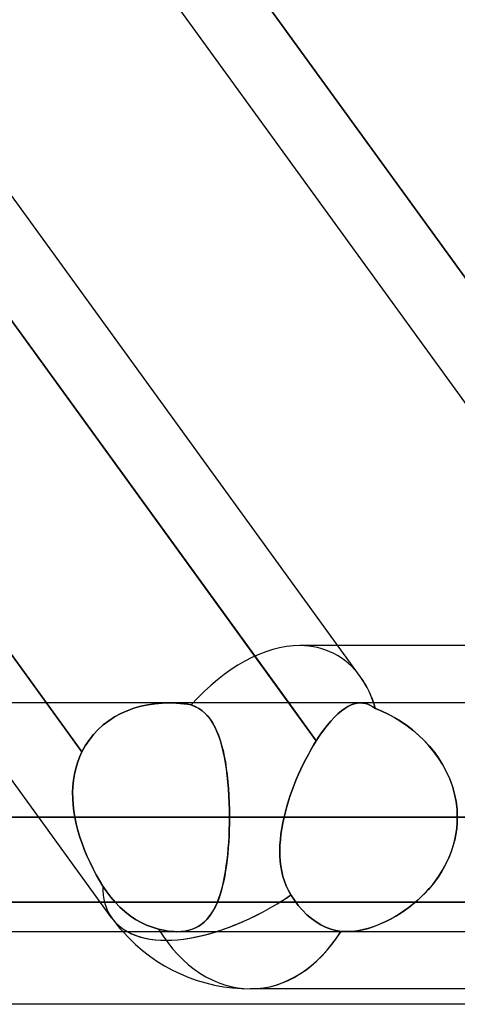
# Model space of a CAD drawing. Header units: millimetres. Extents: x -288 to 288, y -100 to 123.
# Tile 30 of 75: x -66.92 to -62.6, y 18.46 to 28.18. Entities that reach past the tile are written whole.
import ezdxf

# ---------------------------------------------------------------- set-up
doc = ezdxf.new("R2010")
doc.units = ezdxf.units.MM
doc.layers.add('MAIN-1', color=7, linetype='Continuous')
doc.layers.add('MAIN-2', color=7, linetype='Continuous')

msp = doc.modelspace()

# ---------------------------------------------------------------- linework, layer by layer
at = {"layer": 'MAIN-1'}
for p, q in [((-70.6125, 30.175), (-64.2639, 21.435)), ((-63.5564, 21.6952), (-69.7161, 30.175)), ((-60.3661, 21.435), (-66.7148, 30.175)), ((-60.7765, 22), (-63.7778, 22)), ((170.929, 21.435), (-170.929, 21.435)), ((171.9896, 20.305), (-171.9896, 20.305)), ((-57.8021, 20.305), (-62.5963, 20.305)), ((-170.929, 19.175), (170.929, 19.175)), ((-61.0133, 18.61), (-64.6416, 18.61)), ((81.36, 18.4575), (-81.36, 18.4575))]:
    msp.add_line(p, q, dxfattribs=at)
msp.add_arc((-64.6416, 20.305), 1.695, 221.81014, 270.00008, dxfattribs=at)
for major_axis, ratio, start_param, end_param in [((-0.824, -1.617), 0.616794, 2.605056, 2.836369), ((-1.3714, -0.9962), 0.506681, 0.233599, 0.984487), ((0, 1.695), 0.707107, -3.141593, -2.300518)]:
    msp.add_ellipse((-64.6416, 20.305), major_axis=major_axis, ratio=ratio, start_param=start_param, end_param=end_param, dxfattribs=at)
at = {"layer": 'MAIN-2'}
for p, q in [((-63.9912, 21.0596), (-70.8396, 30.4877)), ((-59.197, 21.0596), (-66.0454, 30.4877)), ((-66.0454, 30.4877), (-59.197, 21.0596)), ((-66.3093, 20.9508), (-73.1779, 30.4067)), ((-73.1779, 30.4067), (-66.3093, 20.9508)), ((-63.7778, 22), (-64.1545, 22)), ((-66.013, 19.3089), (-67.5574, 21.435)), ((-65.7265, 21.401), (-65.7942, 21.3814)), ((-65.794, 21.3815), (-65.7263, 21.401)), ((-65.6574, 21.4161), (-65.7265, 21.401)), ((-65.7263, 21.401), (-65.657, 21.4161)), ((-65.5871, 21.4267), (-65.6574, 21.4161)), ((-65.657, 21.4161), (-65.5867, 21.4268)), ((-65.5165, 21.433), (-65.5871, 21.4267)), ((-65.5867, 21.4268), (-65.5162, 21.433)), ((-65.4461, 21.435), (-65.5165, 21.433)), ((-65.5162, 21.433), (-65.446, 21.435)), ((-65.4091, 21.4344), (-65.4461, 21.435)), ((-65.446, 21.435), (-65.4091, 21.4343)), ((-65.3724, 21.4326), (-65.4091, 21.4344)), ((-65.4091, 21.4343), (-65.3724, 21.4326)), ((-65.3724, 21.4326), (-65.336, 21.4296)), ((-65.336, 21.4296), (-65.3724, 21.4326)), ((-65.336, 21.4296), (-65.2999, 21.4256)), ((-65.3, 21.4256), (-65.336, 21.4296)), ((-65.2643, 21.4205), (-65.3, 21.4256)), ((-65.2999, 21.4256), (-65.2643, 21.4205)), ((-65.2643, 21.4205), (-65.229, 21.4143)), ((-65.229, 21.4143), (-65.2643, 21.4205)), ((-65.229, 21.4143), (-65.1909, 21.3996)), ((-65.1898, 21.3991), (-65.229, 21.4143)), ((-65.1909, 21.3996), (-65.1557, 21.3813)), ((-65.1538, 21.3801), (-65.1898, 21.3991)), ((-64.2639, 21.435), (-63.9912, 21.0596)), ((-63.6779, 21.4004), (-63.7102, 21.3805)), ((-63.71, 21.3807), (-63.6777, 21.4005)), ((-63.6463, 21.4157), (-63.6779, 21.4004)), ((-63.6777, 21.4005), (-63.6461, 21.4158)), ((-63.6155, 21.4265), (-63.6463, 21.4157)), ((-63.6461, 21.4158), (-63.6153, 21.4266)), ((-63.5854, 21.4329), (-63.6155, 21.4265)), ((-63.6153, 21.4266), (-63.5854, 21.4329)), ((-63.5561, 21.435), (-63.5854, 21.4329)), ((-63.5854, 21.4329), (-63.5561, 21.435)), ((-58.4279, 21.435), (-63.5563, 21.435)), ((-63.5304, 21.4334), (-63.5561, 21.435)), ((-63.5561, 21.435), (-63.5305, 21.4334)), ((-63.5305, 21.4334), (-63.5052, 21.4285)), ((-63.5051, 21.4285), (-63.5304, 21.4334)), ((-63.5052, 21.4285), (-63.4803, 21.4206)), ((-63.4801, 21.4205), (-63.5051, 21.4285)), ((-63.4803, 21.4206), (-63.4556, 21.4096)), ((-63.4553, 21.4094), (-63.4801, 21.4205)), ((-63.4556, 21.4096), (-63.4308, 21.3955)), ((-63.4306, 21.3954), (-63.4553, 21.4094)), ((-63.4308, 21.3955), (-63.4055, 21.3783)), ((-63.4055, 21.3783), (-63.4306, 21.3954)), ((-65.9853, 21.2959), (-65.9239, 21.329)), ((-65.9239, 21.3289), (-65.9853, 21.2959)), ((-65.9239, 21.329), (-65.86, 21.3575)), ((-65.8601, 21.3574), (-65.9239, 21.3289)), ((-65.7942, 21.3814), (-65.8601, 21.3574)), ((-65.86, 21.3575), (-65.794, 21.3815)), ((-65.1557, 21.3813), (-65.1233, 21.3595)), ((-65.1206, 21.3574), (-65.1538, 21.3801)), ((-65.1233, 21.3595), (-65.0936, 21.3343)), ((-65.0903, 21.3312), (-65.1206, 21.3574)), ((-65.0936, 21.3343), (-65.0663, 21.3061)), ((-65.0625, 21.3017), (-65.0903, 21.3312)), ((-65.0663, 21.3061), (-65.0411, 21.2745)), ((-65.0372, 21.269), (-65.0625, 21.3017)), ((-63.7772, 21.3271), (-63.8118, 21.2934)), ((-63.8117, 21.2936), (-63.777, 21.3273)), ((-63.7433, 21.3562), (-63.7772, 21.3271)), ((-63.777, 21.3273), (-63.7431, 21.3563)), ((-63.7102, 21.3805), (-63.7433, 21.3562)), ((-63.7431, 21.3563), (-63.71, 21.3807)), ((-63.3437, 21.3534), (-63.4055, 21.3783)), ((-63.4055, 21.3783), (-63.3423, 21.3528)), ((-63.2819, 21.3244), (-63.3437, 21.3534)), ((-63.3423, 21.3528), (-63.279, 21.3229)), ((-63.2206, 21.2915), (-63.2819, 21.3244)), ((-63.279, 21.3229), (-63.2161, 21.2889)), ((-66.1492, 21.1712), (-66.0983, 21.2168)), ((-66.0983, 21.2168), (-66.1491, 21.1712)), ((-66.0983, 21.2168), (-66.0436, 21.2584)), ((-66.0436, 21.2584), (-66.0983, 21.2168)), ((-66.0436, 21.2584), (-65.9853, 21.2959)), ((-65.9853, 21.2959), (-66.0436, 21.2584)), ((-65.0411, 21.2745), (-65.0178, 21.2396)), ((-65.0139, 21.2332), (-65.0372, 21.269)), ((-65.0178, 21.2396), (-64.9963, 21.2014)), ((-64.9926, 21.1941), (-65.0139, 21.2332)), ((-64.9963, 21.2014), (-64.9766, 21.16)), ((-63.8829, 21.2124), (-63.9189, 21.1656)), ((-63.9188, 21.1657), (-63.8828, 21.2125)), ((-63.8472, 21.2551), (-63.8829, 21.2124)), ((-63.8828, 21.2125), (-63.847, 21.2552)), ((-63.8118, 21.2934), (-63.8472, 21.2551)), ((-63.847, 21.2552), (-63.8117, 21.2936)), ((-63.1599, 21.2547), (-63.2206, 21.2915)), ((-63.2161, 21.2889), (-63.154, 21.2508)), ((-63.1, 21.2139), (-63.1599, 21.2547)), ((-63.154, 21.2508), (-63.0932, 21.2089)), ((-63.0413, 21.1691), (-63.1, 21.2139)), ((-63.0932, 21.2089), (-63.0341, 21.1633)), ((-66.2386, 21.0679), (-66.196, 21.1215)), ((-66.1959, 21.1216), (-66.2385, 21.068)), ((-66.196, 21.1215), (-66.1492, 21.1712)), ((-66.1491, 21.1712), (-66.1959, 21.1216)), ((-64.9732, 21.1521), (-64.9926, 21.1941)), ((-64.9766, 21.16), (-64.9585, 21.1154)), ((-64.9554, 21.107), (-64.9732, 21.1521)), ((-64.9585, 21.1154), (-64.942, 21.0677)), ((-64.9393, 21.0591), (-64.9554, 21.107)), ((-63.9912, 21.0596), (-63.9549, 21.1147)), ((-63.955, 21.1146), (-63.9912, 21.0596)), ((-63.9189, 21.1656), (-63.955, 21.1146)), ((-63.9549, 21.1147), (-63.9188, 21.1657)), ((-62.9842, 21.1205), (-63.0413, 21.1691)), ((-63.0341, 21.1633), (-62.9772, 21.1141)), ((-62.9292, 21.068), (-62.9842, 21.1205)), ((-62.9772, 21.1141), (-62.9228, 21.0615)), ((-66.2764, 21.0109), (-66.3093, 20.9508)), ((-66.3093, 20.9508), (-66.2765, 21.0108)), ((-66.2765, 21.0108), (-66.2386, 21.0679)), ((-66.2385, 21.068), (-66.2764, 21.0109)), ((-64.942, 21.0677), (-64.927, 21.017)), ((-64.9247, 21.0085), (-64.9393, 21.0591)), ((-64.927, 21.017), (-64.9134, 20.9634)), ((-64.9116, 20.9552), (-64.9247, 21.0085)), ((-64.0178, 21.0166), (-64.044, 20.972)), ((-64.044, 20.972), (-64.0178, 21.0166)), ((-63.9912, 21.0596), (-64.0178, 21.0166)), ((-64.0178, 21.0166), (-63.9912, 21.0596)), ((-62.8768, 21.0118), (-62.9292, 21.068)), ((-62.9228, 21.0615), (-62.8714, 21.0056)), ((-62.8274, 20.952), (-62.8768, 21.0118)), ((-66.3331, 20.8979), (-66.3093, 20.9508)), ((-66.3093, 20.9508), (-66.3331, 20.8979)), ((-64.9134, 20.9634), (-64.9013, 20.9071)), ((-64.8998, 20.8993), (-64.9116, 20.9552)), ((-64.0697, 20.926), (-64.0949, 20.8786)), ((-64.0948, 20.8786), (-64.0697, 20.926)), ((-64.044, 20.972), (-64.0697, 20.926)), ((-64.0697, 20.926), (-64.044, 20.972)), ((-62.8714, 21.0056), (-62.8232, 20.9465)), ((-62.7819, 20.8892), (-62.8274, 20.952)), ((-62.8232, 20.9465), (-62.7786, 20.8843)), ((-66.37, 20.7869), (-66.3534, 20.8432)), ((-66.3534, 20.8432), (-66.37, 20.7868)), ((-66.3534, 20.8432), (-66.3331, 20.8979)), ((-66.3331, 20.8979), (-66.3534, 20.8432)), ((-64.9013, 20.9071), (-64.8905, 20.8481)), ((-64.8893, 20.8409), (-64.8998, 20.8993)), ((-64.8905, 20.8481), (-64.881, 20.7866)), ((-64.8801, 20.78), (-64.8893, 20.8409)), ((-64.1433, 20.7801), (-64.1194, 20.83)), ((-64.1194, 20.8299), (-64.1433, 20.78)), ((-64.0949, 20.8786), (-64.1194, 20.8299)), ((-64.1194, 20.83), (-64.0948, 20.8786)), ((-62.7406, 20.8234), (-62.7819, 20.8892)), ((-62.7786, 20.8843), (-62.7381, 20.8191)), ((-62.7037, 20.755), (-62.7406, 20.8234)), ((-62.7381, 20.8191), (-62.7019, 20.7512)), ((-66.3924, 20.67), (-66.383, 20.729)), ((-66.383, 20.729), (-66.3924, 20.6701)), ((-66.383, 20.729), (-66.37, 20.7869)), ((-66.37, 20.7868), (-66.383, 20.729)), ((-64.881, 20.7866), (-64.8728, 20.7227)), ((-64.8721, 20.7169), (-64.8801, 20.78)), ((-64.8728, 20.7227), (-64.8658, 20.6565)), ((-64.8654, 20.6515), (-64.8721, 20.7169)), ((-64.1664, 20.729), (-64.1887, 20.6773)), ((-64.1886, 20.6773), (-64.1664, 20.7291)), ((-64.1664, 20.7291), (-64.1433, 20.7801)), ((-64.1433, 20.78), (-64.1664, 20.729)), ((-62.6717, 20.6839), (-62.7037, 20.755)), ((-62.7019, 20.7512), (-62.6704, 20.6807)), ((-66.3924, 20.6701), (-66.3982, 20.6103)), ((-66.3982, 20.6103), (-66.3924, 20.67)), ((-64.8658, 20.6565), (-64.8601, 20.5886)), ((-64.8598, 20.5843), (-64.8654, 20.6515)), ((-64.2299, 20.5722), (-64.2098, 20.625)), ((-64.2098, 20.6249), (-64.2299, 20.5722)), ((-64.1887, 20.6773), (-64.2098, 20.6249)), ((-64.2098, 20.625), (-64.1886, 20.6773)), ((-62.6449, 20.6106), (-62.6717, 20.6839)), ((-62.6704, 20.6807), (-62.6442, 20.6084)), ((-66.4006, 20.5499), (-66.3982, 20.6103)), ((-66.3982, 20.6103), (-66.4006, 20.55)), ((-66.4006, 20.55), (-66.3998, 20.4891)), ((-66.3998, 20.4891), (-66.4006, 20.5499)), ((-64.8601, 20.5886), (-64.8557, 20.5193)), ((-64.8555, 20.5159), (-64.8598, 20.5843)), ((-64.2299, 20.5722), (-64.2487, 20.5191)), ((-64.2487, 20.5191), (-64.2299, 20.5722)), ((-62.6239, 20.5357), (-62.6449, 20.6106)), ((-62.6442, 20.6084), (-62.6235, 20.5344)), ((-62.6086, 20.4597), (-62.6239, 20.5357)), ((-62.6235, 20.5344), (-62.6085, 20.459)), ((-66.3957, 20.4279), (-66.3998, 20.4891)), ((-66.3998, 20.4891), (-66.3957, 20.4279)), ((-66.3887, 20.3665), (-66.3957, 20.4279)), ((-66.3957, 20.4279), (-66.3887, 20.3665)), ((-64.8557, 20.5193), (-64.8526, 20.4488)), ((-64.8525, 20.4465), (-64.8555, 20.5159)), ((-64.8526, 20.4488), (-64.8507, 20.3773)), ((-64.8506, 20.3761), (-64.8525, 20.4465)), ((-64.2662, 20.4657), (-64.2824, 20.4122)), ((-64.2824, 20.4122), (-64.2662, 20.4657)), ((-64.2487, 20.5191), (-64.2662, 20.4657)), ((-64.2662, 20.4657), (-64.2487, 20.5191)), ((-62.5994, 20.3827), (-62.6086, 20.4597)), ((-62.6085, 20.459), (-62.5994, 20.3825)), ((-66.3788, 20.305), (-66.3887, 20.3665)), ((-66.3887, 20.3665), (-66.3788, 20.305)), ((-64.8507, 20.3773), (-64.85, 20.305)), ((-64.85, 20.305), (-64.8506, 20.3761)), ((-64.2971, 20.3586), (-64.3103, 20.305)), ((-64.3103, 20.305), (-64.2971, 20.3586)), ((-64.2824, 20.4122), (-64.2971, 20.3586)), ((-64.2971, 20.3586), (-64.2824, 20.4122)), ((-62.5963, 20.305), (-62.5994, 20.3827)), ((-62.5994, 20.3825), (-62.5963, 20.305)), ((-171.9896, 20.305), (171.9896, 20.305)), ((-62.5963, 20.305), (-170.4962, 20.305)), ((-170.4962, 20.305), (170.4962, 20.305)), ((-87.462, 20.305), (-66.3788, 20.305)), ((-66.3788, 20.305), (-87.462, 20.305)), ((-64.85, 20.305), (-85.202, 20.305)), ((-85.202, 20.305), (-64.85, 20.305)), ((-76.162, 20.305), (-58.435, 20.305)), ((-58.435, 20.305), (-76.162, 20.305)), ((-56.8304, 20.305), (-73.902, 20.305)), ((-73.902, 20.305), (-56.8304, 20.305)), ((-66.3788, 20.305), (-66.3651, 20.2394)), ((-66.3651, 20.2395), (-66.3788, 20.305)), ((-66.3486, 20.1742), (-66.3651, 20.2395)), ((-66.3651, 20.2394), (-66.3485, 20.174)), ((-64.852, 20.1792), (-64.8505, 20.2418)), ((-64.8505, 20.2431), (-64.8519, 20.1817)), ((-64.8505, 20.2418), (-64.85, 20.305)), ((-64.85, 20.305), (-64.8505, 20.2431)), ((-58.435, 20.305), (-64.85, 20.305)), ((-64.85, 20.305), (-58.435, 20.305)), ((-64.3324, 20.1944), (-64.3223, 20.2496)), ((-64.3223, 20.2496), (-64.3324, 20.1943)), ((-64.3223, 20.2496), (-64.3103, 20.305)), ((-64.3103, 20.305), (-64.3223, 20.2496)), ((-64.3103, 20.305), (-59.2772, 20.305)), ((-59.2772, 20.305), (-64.3103, 20.305)), ((-62.5979, 20.2488), (-62.6028, 20.1929)), ((-62.6027, 20.1937), (-62.5979, 20.2492)), ((-62.5963, 20.305), (-62.5979, 20.2488)), ((-62.5979, 20.2492), (-62.5963, 20.305)), ((-66.3293, 20.1093), (-66.3486, 20.1742)), ((-66.3485, 20.174), (-66.3292, 20.1091)), ((-64.8544, 20.1174), (-64.852, 20.1792)), ((-64.8519, 20.1817), (-64.8542, 20.121)), ((-64.3467, 20.085), (-64.3406, 20.1395)), ((-64.3406, 20.1393), (-64.3467, 20.0847)), ((-64.3406, 20.1395), (-64.3324, 20.1944)), ((-64.3324, 20.1943), (-64.3406, 20.1393)), ((-62.6108, 20.1375), (-62.6219, 20.0825)), ((-62.6214, 20.0846), (-62.6105, 20.1388)), ((-62.6028, 20.1929), (-62.6108, 20.1375)), ((-62.6105, 20.1388), (-62.6027, 20.1937)), ((-66.3074, 20.045), (-66.3293, 20.1093)), ((-66.3292, 20.1091), (-66.3073, 20.0447)), ((-66.2833, 19.9813), (-66.3074, 20.045)), ((-66.3073, 20.0447), (-66.2831, 19.981)), ((-64.8621, 19.9965), (-64.8577, 20.0565)), ((-64.8574, 20.061), (-64.8616, 20.0019)), ((-64.8577, 20.0565), (-64.8544, 20.1174)), ((-64.8542, 20.121), (-64.8574, 20.061)), ((-64.3506, 20.031), (-64.3467, 20.085)), ((-64.3467, 20.0847), (-64.3506, 20.0305)), ((-62.6219, 20.0825), (-62.6361, 20.0282)), ((-62.6353, 20.0311), (-62.6214, 20.0846)), ((-66.257, 19.9186), (-66.2833, 19.9813)), ((-66.2831, 19.981), (-66.2569, 19.9182)), ((-64.8736, 19.8801), (-64.8674, 19.9376)), ((-64.8668, 19.9438), (-64.8728, 19.8873)), ((-64.8674, 19.9376), (-64.8621, 19.9965)), ((-64.8616, 20.0019), (-64.8668, 19.9438)), ((-64.3522, 19.9774), (-64.3506, 20.031)), ((-64.3506, 20.0305), (-64.3522, 19.9769)), ((-64.3514, 19.9244), (-64.3522, 19.9774)), ((-64.3522, 19.9769), (-64.3513, 19.9239)), ((-62.6533, 19.9745), (-62.6735, 19.9218)), ((-62.6716, 19.9265), (-62.652, 19.9783)), ((-62.6361, 20.0282), (-62.6533, 19.9745)), ((-62.652, 19.9783), (-62.6353, 20.0311)), ((-66.2289, 19.8568), (-66.257, 19.9186)), ((-66.2569, 19.9182), (-66.2287, 19.8565)), ((-66.1991, 19.7964), (-66.2289, 19.8568)), ((-66.2287, 19.8565), (-66.199, 19.7961)), ((-64.8809, 19.8243), (-64.8736, 19.8801)), ((-64.8728, 19.8873), (-64.8797, 19.8324)), ((-64.3479, 19.8722), (-64.3514, 19.9244)), ((-64.3513, 19.9239), (-64.3479, 19.8717)), ((-64.3418, 19.8207), (-64.3479, 19.8722)), ((-64.3479, 19.8717), (-64.3417, 19.8203)), ((-62.6963, 19.8703), (-62.7218, 19.8201)), ((-62.7186, 19.8259), (-62.6938, 19.8755)), ((-62.6735, 19.9218), (-62.6963, 19.8703)), ((-62.6938, 19.8755), (-62.6716, 19.9265)), ((-66.168, 19.7376), (-66.1991, 19.7964)), ((-66.199, 19.7961), (-66.1679, 19.7375)), ((-64.8982, 19.7185), (-64.889, 19.7705)), ((-64.8876, 19.7792), (-64.8965, 19.7279)), ((-64.889, 19.7705), (-64.8809, 19.8243)), ((-64.8797, 19.8324), (-64.8876, 19.7792)), ((-64.3328, 19.7702), (-64.3418, 19.8207)), ((-64.3417, 19.8203), (-64.3327, 19.77)), ((-64.3208, 19.7209), (-64.3328, 19.7702)), ((-64.3327, 19.77), (-64.3208, 19.7207)), ((-62.7496, 19.7713), (-62.7798, 19.724)), ((-62.7752, 19.7309), (-62.7458, 19.7777)), ((-62.7218, 19.8201), (-62.7496, 19.7713)), ((-62.7458, 19.7777), (-62.7186, 19.8259)), ((-66.1358, 19.6807), (-66.168, 19.7376)), ((-66.1679, 19.7375), (-66.1358, 19.6806)), ((-66.1027, 19.6257), (-66.1358, 19.6807)), ((-66.1358, 19.6806), (-66.1027, 19.6257)), ((-64.9197, 19.6207), (-64.9085, 19.6686)), ((-64.9063, 19.6784), (-64.9172, 19.6309)), ((-64.9085, 19.6686), (-64.8982, 19.7185)), ((-64.8965, 19.7279), (-64.9063, 19.6784)), ((-64.3058, 19.6729), (-64.3208, 19.7209)), ((-64.3208, 19.7207), (-64.3058, 19.6728)), ((-64.2877, 19.6262), (-64.3058, 19.6729)), ((-64.3058, 19.6728), (-64.2876, 19.6261)), ((-62.8122, 19.6781), (-62.8466, 19.6339)), ((-62.8401, 19.642), (-62.8066, 19.6857)), ((-62.7798, 19.724), (-62.8122, 19.6781)), ((-62.8066, 19.6857), (-62.7752, 19.7309)), ((-66.1027, 19.6257), (-66.064, 19.5676)), ((-66.0641, 19.5675), (-66.1027, 19.6257)), ((-66.0238, 19.5144), (-66.0641, 19.5675)), ((-66.064, 19.5676), (-66.0238, 19.5144)), ((-64.9456, 19.5314), (-64.9321, 19.5749)), ((-64.9291, 19.5854), (-64.9421, 19.5419)), ((-64.9321, 19.5749), (-64.9197, 19.6207)), ((-64.9172, 19.6309), (-64.9291, 19.5854)), ((-64.2662, 19.5809), (-64.2877, 19.6262)), ((-64.2876, 19.6261), (-64.2662, 19.5809)), ((-64.2414, 19.5372), (-64.2662, 19.5809)), ((-64.2662, 19.5809), (-64.2414, 19.5372)), ((-62.9208, 19.5506), (-62.96, 19.5119)), ((-62.9506, 19.5208), (-62.9122, 19.5595)), ((-62.8829, 19.5913), (-62.9208, 19.5506)), ((-62.9122, 19.5595), (-62.8753, 19.5999)), ((-62.8466, 19.6339), (-62.8829, 19.5913)), ((-62.8753, 19.5999), (-62.8401, 19.642)), ((-81.36, 19.4675), (-61.9806, 19.4675)), ((-60.0272, 19.4675), (-74.2734, 19.4675)), ((-66.0238, 19.5144), (-65.9814, 19.4653)), ((-65.9814, 19.4653), (-66.0238, 19.5144)), ((-65.9814, 19.4653), (-65.9347, 19.4176)), ((-65.9347, 19.4176), (-65.9814, 19.4653)), ((-64.9931, 19.4149), (-64.976, 19.4513)), ((-64.9717, 19.4613), (-64.9885, 19.4243)), ((-64.976, 19.4513), (-64.9602, 19.4902)), ((-64.9563, 19.5005), (-64.9717, 19.4613)), ((-64.9602, 19.4902), (-64.9456, 19.5314)), ((-64.9421, 19.5419), (-64.9563, 19.5005)), ((-64.2069, 19.4848), (-64.2414, 19.5372)), ((-64.2414, 19.5372), (-64.2069, 19.4848)), ((-64.1688, 19.4344), (-64.2069, 19.4848)), ((-64.2069, 19.4848), (-64.1688, 19.4344)), ((-63.0004, 19.4751), (-63.0419, 19.4404)), ((-63.0317, 19.4487), (-62.9905, 19.4839)), ((-62.96, 19.5119), (-63.0004, 19.4751)), ((-62.9905, 19.4839), (-62.9506, 19.5208)), ((-65.9347, 19.4176), (-65.8845, 19.3728)), ((-65.8845, 19.3728), (-65.9347, 19.4176)), ((-65.8845, 19.3728), (-65.8317, 19.3322)), ((-65.8317, 19.3322), (-65.8845, 19.3728)), ((-65.0261, 19.3573), (-65.0471, 19.3274)), ((-65.0313, 19.3495), (-65.0115, 19.381)), ((-65.0066, 19.3896), (-65.0261, 19.3573)), ((-65.0115, 19.381), (-64.9931, 19.4149)), ((-64.9885, 19.4243), (-65.0066, 19.3896)), ((-64.1275, 19.3865), (-64.1688, 19.4344)), ((-64.1688, 19.4344), (-64.1275, 19.3865)), ((-64.0837, 19.3428), (-64.1275, 19.3865)), ((-64.1275, 19.3865), (-64.0837, 19.3428)), ((-63.2059, 19.327), (-63.1612, 19.3545)), ((-63.1273, 19.377), (-63.1708, 19.3484)), ((-63.1612, 19.3545), (-63.1172, 19.384)), ((-63.0842, 19.4076), (-63.1273, 19.377)), ((-63.1172, 19.384), (-63.0739, 19.4154)), ((-63.0419, 19.4404), (-63.0842, 19.4076)), ((-63.0739, 19.4154), (-63.0317, 19.4487)), ((-65.8317, 19.3322), (-65.7776, 19.2964)), ((-65.7776, 19.2964), (-65.8317, 19.3322)), ((-65.7776, 19.2964), (-65.7236, 19.266)), ((-65.7236, 19.266), (-65.7776, 19.2964)), ((-65.7236, 19.266), (-65.669, 19.2402)), ((-65.669, 19.2402), (-65.7236, 19.266)), ((-65.1258, 19.2487), (-65.0995, 19.2702)), ((-65.0945, 19.2748), (-65.1211, 19.2522)), ((-65.0995, 19.2702), (-65.0752, 19.2941)), ((-65.0699, 19.2999), (-65.0945, 19.2748)), ((-65.0752, 19.2941), (-65.0525, 19.3206)), ((-65.0471, 19.3274), (-65.0699, 19.2999)), ((-65.0525, 19.3206), (-65.0313, 19.3495)), ((-64.0385, 19.3042), (-64.0837, 19.3428)), ((-64.0837, 19.3428), (-64.0385, 19.3042)), ((-63.9931, 19.2712), (-64.0385, 19.3042)), ((-64.0385, 19.3042), (-63.9931, 19.2712)), ((-63.9477, 19.2437), (-63.9931, 19.2712)), ((-63.9931, 19.2712), (-63.9477, 19.2437)), ((-63.3877, 19.2384), (-63.3421, 19.2573)), ((-63.3034, 19.275), (-63.3481, 19.2547)), ((-63.3421, 19.2573), (-63.2965, 19.2784)), ((-63.2589, 19.2975), (-63.3034, 19.275)), ((-63.2965, 19.2784), (-63.251, 19.3016)), ((-63.2146, 19.3219), (-63.2589, 19.2975)), ((-63.251, 19.3016), (-63.2059, 19.327)), ((-63.1708, 19.3484), (-63.2146, 19.3219)), ((-65.669, 19.2402), (-65.6108, 19.2178)), ((-65.6108, 19.2178), (-65.669, 19.2402)), ((-65.6108, 19.2178), (-65.5502, 19.1996)), ((-65.5502, 19.1996), (-65.6108, 19.2178)), ((-65.5502, 19.1996), (-65.5185, 19.1921)), ((-65.5185, 19.1921), (-65.5502, 19.1996)), ((-65.5185, 19.1921), (-65.4872, 19.1859)), ((-65.4873, 19.186), (-65.5185, 19.1921)), ((-65.4566, 19.1811), (-65.4873, 19.186)), ((-65.4872, 19.1859), (-65.4566, 19.1811)), ((-65.4566, 19.1811), (-65.4269, 19.1777)), ((-65.4268, 19.1777), (-65.4566, 19.1811)), ((-65.4269, 19.1777), (-65.398, 19.1756)), ((-65.3978, 19.1756), (-65.4268, 19.1777)), ((-65.398, 19.1756), (-65.3699, 19.1749)), ((-65.3697, 19.1749), (-65.3978, 19.1756)), ((-65.3699, 19.1749), (-65.3287, 19.1765)), ((-65.3276, 19.1766), (-65.3697, 19.1749)), ((-65.3287, 19.1765), (-65.2895, 19.1812)), ((-65.2876, 19.1815), (-65.3276, 19.1766)), ((-65.2895, 19.1812), (-65.2523, 19.1889)), ((-65.2496, 19.1896), (-65.2876, 19.1815)), ((-65.2523, 19.1889), (-65.2172, 19.1997)), ((-65.2139, 19.2009), (-65.2496, 19.1896)), ((-65.2172, 19.1997), (-65.1846, 19.2133)), ((-65.1807, 19.2152), (-65.2139, 19.2009)), ((-65.1846, 19.2133), (-65.1541, 19.2297)), ((-65.1498, 19.2323), (-65.1807, 19.2152)), ((-65.1541, 19.2297), (-65.1258, 19.2487)), ((-65.1211, 19.2522), (-65.1498, 19.2323)), ((-63.8994, 19.2199), (-63.9477, 19.2437)), ((-63.9477, 19.2437), (-63.8994, 19.2199)), ((-63.8489, 19.2006), (-63.8994, 19.2199)), ((-63.8994, 19.2199), (-63.8489, 19.2006)), ((-63.7974, 19.1867), (-63.8489, 19.2006)), ((-63.8489, 19.2006), (-63.7974, 19.1866)), ((-63.7462, 19.1782), (-63.7974, 19.1867)), ((-63.7974, 19.1866), (-63.7462, 19.1782)), ((-63.7368, 19.1772), (-63.7462, 19.1782)), ((-63.7462, 19.1782), (-63.7368, 19.1772)), ((-63.7273, 19.1764), (-63.7368, 19.1772)), ((-63.7368, 19.1772), (-63.7273, 19.1764)), ((-63.7177, 19.1758), (-63.7273, 19.1764)), ((-63.7273, 19.1764), (-63.7177, 19.1758)), ((-63.7079, 19.1753), (-63.7177, 19.1758)), ((-63.7177, 19.1758), (-63.708, 19.1753)), ((-63.708, 19.1753), (-63.6981, 19.175)), ((-63.6981, 19.1751), (-63.7079, 19.1753)), ((-63.6881, 19.175), (-63.6981, 19.1751)), ((-63.6981, 19.175), (-63.6882, 19.175)), ((-63.6882, 19.175), (-63.649, 19.1763)), ((-63.6496, 19.1763), (-63.6881, 19.175)), ((-63.6095, 19.1801), (-63.6496, 19.1763)), ((-63.649, 19.1763), (-63.6083, 19.1802)), ((-63.5681, 19.1864), (-63.6095, 19.1801)), ((-63.6083, 19.1802), (-63.5659, 19.1868)), ((-63.5252, 19.1953), (-63.5681, 19.1864)), ((-63.5659, 19.1868), (-63.5222, 19.196)), ((-63.4815, 19.2067), (-63.5252, 19.1953)), ((-63.5222, 19.196), (-63.4779, 19.2078)), ((-63.4373, 19.2204), (-63.4815, 19.2067)), ((-63.4779, 19.2078), (-63.433, 19.2219)), ((-63.3928, 19.2365), (-63.4373, 19.2204)), ((-63.433, 19.2219), (-63.3877, 19.2384)), ((-63.3481, 19.2547), (-63.3928, 19.2365))]:
    msp.add_line(p, q, dxfattribs=at)
msp.add_arc((-64.6416, 20.305), 1.695, 215.99382, 221.81014, dxfattribs=at)
for major_axis, ratio, start_param, end_param in [((-0.824, -1.617), 0.616794, -2.836947, -1.97975), ((-0.824, -1.617), 0.616794, -2.836947, -1.97975), ((-0.824, -1.617), 0.616794, 2.836369, 3.446238), ((-0.824, -1.617), 0.616794, 2.836369, 3.446238), ((-0.824, -1.617), 0.616794, 2.561061, 2.836369), ((-0.824, -1.617), 0.616794, 2.561061, 2.605056), ((-1.3714, -0.9962), 0.506681, -0.368193, -0.002851), ((-1.3714, -0.9962), 0.506681, -0.368193, -0.002851), ((-1.3714, -0.9962), 0.506681, -0.000083, 1.495507), ((-1.3714, -0.9962), 0.506681, 0.984487, 1.495507), ((-1.3714, -0.9962), 0.506681, -0.002851, -0.000083), ((-1.3714, -0.9962), 0.506681, -0.002851, -0.000083), ((-1.3714, -0.9962), 0.506681, -0.000083, 0.233599), ((0, 1.695), 0.707107, 2.281187, 3.141593), ((0, 1.695), 0.707107, 2.281187, 3.141593), ((0, 1.695), 0.707107, 3.141593, 3.985158), ((0, 1.695), 0.707107, -2.300518, -2.298027)]:
    msp.add_ellipse((-64.6416, 20.305), major_axis=major_axis, ratio=ratio, start_param=start_param, end_param=end_param, dxfattribs=at)

doc.saveas('drawing.dxf')
